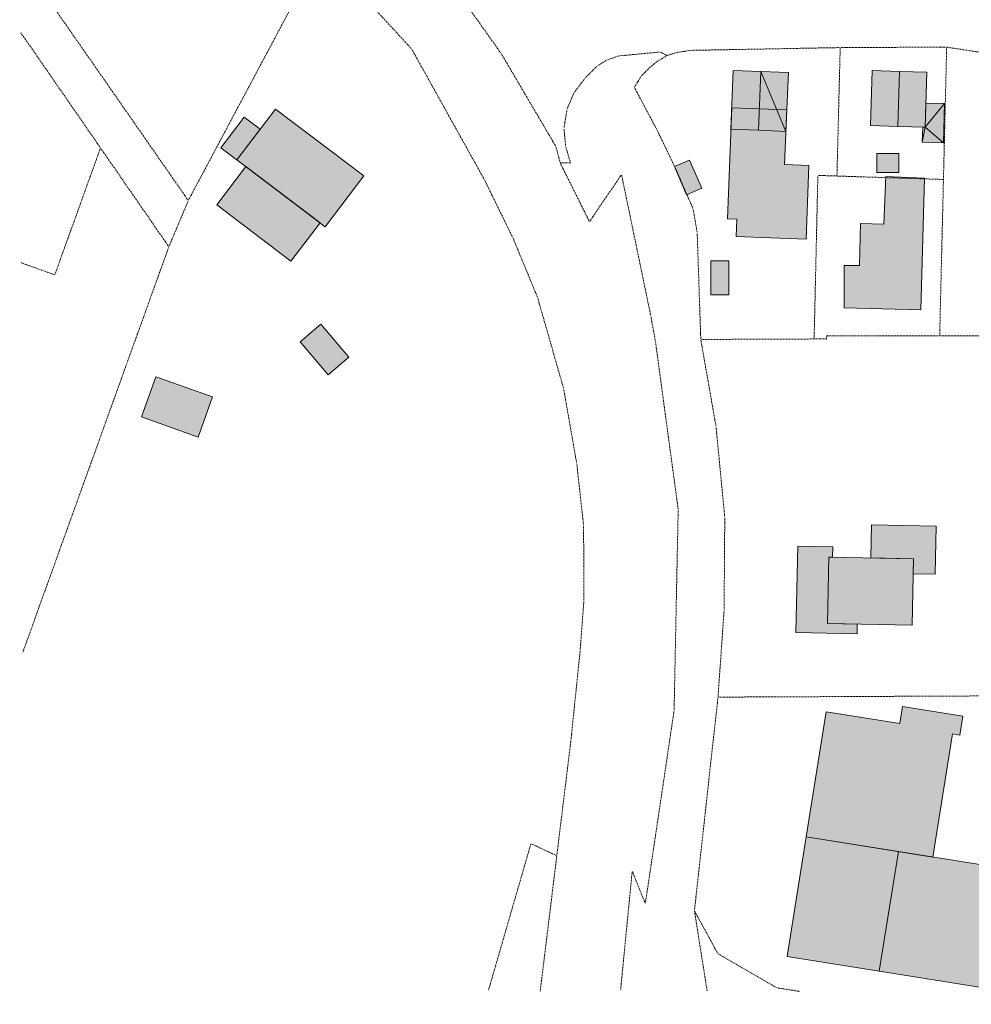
# Model space of a CAD drawing. Header units: metres. Extents: x -167 to 262, y -186 to 508.
# Tile 1 of 161: x -167 to -8, y -157 to 7. Entities that reach past the tile are written whole.
import ezdxf

# ---------------------------------------------------------------- set-up
doc = ezdxf.new("R2010")
doc.units = ezdxf.units.M
doc.header["$MEASUREMENT"] = 0
doc.linetypes.add('Raster', pattern=[0.4, 0.2, -0.1, 0, -0.1])
for name, color, linetype in [('60 Grenzen', 7, 'Continuous'), ('60 Nachbarbebauung', 7, 'Continuous'), ('80 Baukörperstudie', 7, 'Continuous')]:
    doc.layers.add(name, color=color, linetype=linetype)

# ---------------------------------------------------------------- blocks, each defined once
blk = doc.blocks.new('Standard-Rastermarker_25')
at = {"layer": '60 Grenzen', "color": 8, "linetype": 'Raster', "lineweight": 18}
for p, q in [((0.64, 0), (0, 0)), ((0.64, 0), (1, 0)), ((1, 0), (1.64, 0))]:
    blk.add_line(p, q, dxfattribs=at)
blk = doc.blocks.new('Standard-Rastermarker_26')
at = {"layer": '60 Grenzen', "color": 8, "linetype": 'Raster', "lineweight": 18}
for p, q in [((1, 0), (0, 0)), ((1, 0), (1.43, 0)), ((1.43, 0), (2.43, 0))]:
    blk.add_line(p, q, dxfattribs=at)
blk = doc.blocks.new('Standard-Rastermarker_27')
at = {"layer": '60 Grenzen', "color": 8, "linetype": 'Raster', "lineweight": 18}
for p, q in [((1, 0), (0, 0)), ((1, 0), (23.9, 0)), ((23.9, 0), (24.9, 0))]:
    blk.add_line(p, q, dxfattribs=at)
blk = doc.blocks.new('Standard-Rastermarker_28')
at = {"layer": '60 Grenzen', "color": 8, "linetype": 'Raster', "lineweight": 18}
for p, q in [((1, 0), (0, 0)), ((1, 0), (16.76, 0)), ((16.76, 0), (17.76, 0))]:
    blk.add_line(p, q, dxfattribs=at)
blk = doc.blocks.new('Standard-Rastermarker_29')
at = {"layer": '60 Grenzen', "color": 8, "linetype": 'Raster', "lineweight": 18}
for p, q in [((1, 0), (0, 0)), ((1, 0), (9.18, 0)), ((9.18, 0), (10.18, 0))]:
    blk.add_line(p, q, dxfattribs=at)
blk = doc.blocks.new('Standard-Rastermarker_44')
at = {"layer": '60 Grenzen', "color": 8, "linetype": 'Raster', "lineweight": 18}
for p, q in [((1, 0), (0, 0)), ((1, 0), (47.2, 0)), ((47.2, 0), (48.2, 0))]:
    blk.add_line(p, q, dxfattribs=at)
blk = doc.blocks.new('Standard-Rastermarker_45')
at = {"layer": '60 Grenzen', "color": 8, "linetype": 'Raster', "lineweight": 18}
for p, q in [((1, 0), (0, 0)), ((1, 0), (17.81, 0)), ((17.81, 0), (18.81, 0))]:
    blk.add_line(p, q, dxfattribs=at)
blk = doc.blocks.new('Standard-Rastermarker_46')
at = {"layer": '60 Grenzen', "color": 8, "linetype": 'Raster', "lineweight": 18}
blk.add_line((0, 0), (0.54, 0), dxfattribs=at)
for p in [(0, 0), (0.54, 0)]:
    blk.add_point(p, dxfattribs=at)
blk = doc.blocks.new('Standard-Rastermarker_47')
at = {"layer": '60 Grenzen', "color": 8, "linetype": 'Raster', "lineweight": 18}
for p, q in [((1, 0), (0, 0)), ((1, 0), (19.93, 0)), ((19.93, 0), (20.93, 0))]:
    blk.add_line(p, q, dxfattribs=at)
blk = doc.blocks.new('Standard-Rastermarker_48')
at = {"layer": '60 Grenzen', "color": 8, "linetype": 'Raster', "lineweight": 18}
for p, q in [((1, 0), (0, 0)), ((1, 0), (16.88, 0)), ((16.88, 0), (17.88, 0))]:
    blk.add_line(p, q, dxfattribs=at)
blk = doc.blocks.new('Standard-Rastermarker_49')
at = {"layer": '60 Grenzen', "color": 8, "linetype": 'Raster', "lineweight": 18}
for p, q in [((1, 0), (0, 0)), ((1, 0), (26.3, 0)), ((26.3, 0), (27.3, 0))]:
    blk.add_line(p, q, dxfattribs=at)
blk = doc.blocks.new('Standard-Rastermarker_50')
at = {"layer": '60 Grenzen', "color": 8, "linetype": 'Raster', "lineweight": 18}
for p, q in [((1, 0), (0, 0)), ((1, 0), (19.96, 0)), ((19.96, 0), (20.96, 0))]:
    blk.add_line(p, q, dxfattribs=at)
blk = doc.blocks.new('Standard-Rastermarker_51')
at = {"layer": '60 Grenzen', "color": 8, "linetype": 'Raster', "lineweight": 18}
for p, q in [((1, 0), (0, 0)), ((1, 0), (20.44, 0)), ((20.44, 0), (21.44, 0))]:
    blk.add_line(p, q, dxfattribs=at)
blk = doc.blocks.new('Standard-Rastermarker_52')
at = {"layer": '60 Grenzen', "color": 8, "linetype": 'Raster', "lineweight": 18}
for p, q in [((0.96, 0), (0, 0)), ((0.96, 0), (1, 0)), ((1, 0), (1.96, 0))]:
    blk.add_line(p, q, dxfattribs=at)
blk = doc.blocks.new('Standard-Rastermarker_53')
at = {"layer": '60 Grenzen', "color": 8, "linetype": 'Raster', "lineweight": 18}
for p, q in [((0.68, 0), (0, 0)), ((0.68, 0), (1, 0)), ((1, 0), (1.68, 0))]:
    blk.add_line(p, q, dxfattribs=at)
blk = doc.blocks.new('Standard-Rastermarker_54')
at = {"layer": '60 Grenzen', "color": 8, "linetype": 'Raster', "lineweight": 18}
for p, q in [((0.92, 0), (0, 0)), ((0.92, 0), (1, 0)), ((1, 0), (1.92, 0))]:
    blk.add_line(p, q, dxfattribs=at)
blk = doc.blocks.new('Standard-Rastermarker_55')
at = {"layer": '60 Grenzen', "color": 8, "linetype": 'Raster', "lineweight": 18}
for p, q in [((1, 0), (0, 0)), ((1, 0), (1.22, 0)), ((1.22, 0), (2.22, 0))]:
    blk.add_line(p, q, dxfattribs=at)
blk = doc.blocks.new('Standard-Rastermarker_56')
at = {"layer": '60 Grenzen', "color": 8, "linetype": 'Raster', "lineweight": 18}
for p, q in [((1, 0), (0, 0)), ((1, 0), (6.94, 0)), ((6.94, 0), (7.94, 0))]:
    blk.add_line(p, q, dxfattribs=at)
blk = doc.blocks.new('Standard-Rastermarker_57')
at = {"layer": '60 Grenzen', "color": 8, "linetype": 'Raster', "lineweight": 18}
for p, q in [((1, 0), (0, 0)), ((1, 0), (6.06, 0)), ((6.06, 0), (7.06, 0))]:
    blk.add_line(p, q, dxfattribs=at)
blk = doc.blocks.new('Standard-Rastermarker_58')
at = {"layer": '60 Grenzen', "color": 8, "linetype": 'Raster', "lineweight": 18}
for p, q in [((1, 0), (0, 0)), ((1, 0), (6.53, 0)), ((6.53, 0), (7.53, 0))]:
    blk.add_line(p, q, dxfattribs=at)
blk = doc.blocks.new('Standard-Rastermarker_59')
at = {"layer": '60 Grenzen', "color": 8, "linetype": 'Raster', "lineweight": 18}
for p, q in [((1, 0), (0, 0)), ((1, 0), (2.99, 0)), ((2.99, 0), (3.99, 0))]:
    blk.add_line(p, q, dxfattribs=at)
blk = doc.blocks.new('Standard-Rastermarker_60')
at = {"layer": '60 Grenzen', "color": 8, "linetype": 'Raster', "lineweight": 18}
for p, q in [((0.3, 0), (0, 0)), ((0.3, 0), (1, 0)), ((1, 0), (1.3, 0))]:
    blk.add_line(p, q, dxfattribs=at)
blk = doc.blocks.new('Standard-Rastermarker_61')
at = {"layer": '60 Grenzen', "color": 8, "linetype": 'Raster', "lineweight": 18}
for p, q in [((1, 0), (0, 0)), ((1, 0), (5.95, 0)), ((5.95, 0), (6.95, 0))]:
    blk.add_line(p, q, dxfattribs=at)
blk = doc.blocks.new('Standard-Rastermarker_62')
at = {"layer": '60 Grenzen', "color": 8, "linetype": 'Raster', "lineweight": 18}
for p, q in [((0.93, 0), (0, 0)), ((0.93, 0), (1, 0)), ((1, 0), (1.93, 0))]:
    blk.add_line(p, q, dxfattribs=at)
blk = doc.blocks.new('Standard-Rastermarker_63')
at = {"layer": '60 Grenzen', "color": 8, "linetype": 'Raster', "lineweight": 18}
for p, q in [((1, 0), (0, 0)), ((1, 0), (1.07, 0)), ((1.07, 0), (2.07, 0))]:
    blk.add_line(p, q, dxfattribs=at)
blk = doc.blocks.new('Standard-Rastermarker_64')
at = {"layer": '60 Grenzen', "color": 8, "linetype": 'Raster', "lineweight": 18}
for p, q in [((1, 0), (0, 0)), ((1, 0), (1.93, 0)), ((1.93, 0), (2.93, 0))]:
    blk.add_line(p, q, dxfattribs=at)
blk = doc.blocks.new('Standard-Rastermarker_65')
at = {"layer": '60 Grenzen', "color": 8, "linetype": 'Raster', "lineweight": 18}
for p, q in [((1, 0), (0, 0)), ((1, 0), (2.04, 0)), ((2.04, 0), (3.04, 0))]:
    blk.add_line(p, q, dxfattribs=at)
blk = doc.blocks.new('Standard-Rastermarker_66')
at = {"layer": '60 Grenzen', "color": 8, "linetype": 'Raster', "lineweight": 18}
for p, q in [((1, 0), (0, 0)), ((1, 0), (1.96, 0)), ((1.96, 0), (2.96, 0))]:
    blk.add_line(p, q, dxfattribs=at)
blk = doc.blocks.new('Standard-Rastermarker_67')
at = {"layer": '60 Grenzen', "color": 8, "linetype": 'Raster', "lineweight": 18}
for p, q in [((1, 0), (0, 0)), ((1, 0), (2.25, 0)), ((2.25, 0), (3.25, 0))]:
    blk.add_line(p, q, dxfattribs=at)
blk = doc.blocks.new('Standard-Rastermarker_68')
at = {"layer": '60 Grenzen', "color": 8, "linetype": 'Raster', "lineweight": 18}
for p, q in [((1, 0), (0, 0)), ((1, 0), (2.04, 0)), ((2.04, 0), (3.04, 0))]:
    blk.add_line(p, q, dxfattribs=at)
blk = doc.blocks.new('Standard-Rastermarker_69')
at = {"layer": '60 Grenzen', "color": 8, "linetype": 'Raster', "lineweight": 18}
for p, q in [((1, 0), (0, 0)), ((1, 0), (1.83, 0)), ((1.83, 0), (2.83, 0))]:
    blk.add_line(p, q, dxfattribs=at)
blk = doc.blocks.new('Standard-Rastermarker_70')
at = {"layer": '60 Grenzen', "color": 8, "linetype": 'Raster', "lineweight": 18}
for p, q in [((0.72, 0), (0, 0)), ((0.72, 0), (1, 0)), ((1, 0), (1.72, 0))]:
    blk.add_line(p, q, dxfattribs=at)
blk = doc.blocks.new('Standard-Rastermarker_71')
at = {"layer": '60 Grenzen', "color": 8, "linetype": 'Raster', "lineweight": 18}
for p, q in [((1, 0), (0, 0)), ((1, 0), (1.82, 0)), ((1.82, 0), (2.82, 0))]:
    blk.add_line(p, q, dxfattribs=at)
blk = doc.blocks.new('Standard-Rastermarker_72')
at = {"layer": '60 Grenzen', "color": 8, "linetype": 'Raster', "lineweight": 18}
for p, q in [((1, 0), (0, 0)), ((1, 0), (17.08, 0)), ((17.08, 0), (18.08, 0))]:
    blk.add_line(p, q, dxfattribs=at)
blk = doc.blocks.new('Standard-Rastermarker_73')
at = {"layer": '60 Grenzen', "color": 8, "linetype": 'Raster', "lineweight": 18}
for p, q in [((1, 0), (0, 0)), ((1, 0), (15.85, 0)), ((15.85, 0), (16.85, 0))]:
    blk.add_line(p, q, dxfattribs=at)
blk = doc.blocks.new('Standard-Rastermarker_74')
at = {"layer": '60 Grenzen', "color": 8, "linetype": 'Raster', "lineweight": 18}
for p, q in [((1, 0), (0, 0)), ((1, 0), (9.97, 0)), ((9.97, 0), (10.97, 0))]:
    blk.add_line(p, q, dxfattribs=at)
blk = doc.blocks.new('Standard-Rastermarker_75')
at = {"layer": '60 Grenzen', "color": 8, "linetype": 'Raster', "lineweight": 18}
for p, q in [((1, 0), (0, 0)), ((1, 0), (8.53, 0)), ((8.53, 0), (9.53, 0))]:
    blk.add_line(p, q, dxfattribs=at)
blk = doc.blocks.new('Standard-Rastermarker_76')
at = {"layer": '60 Grenzen', "color": 8, "linetype": 'Raster', "lineweight": 18}
for p, q in [((1, 0), (0, 0)), ((1, 0), (23.21, 0)), ((23.21, 0), (24.21, 0))]:
    blk.add_line(p, q, dxfattribs=at)
blk = doc.blocks.new('Standard-Rastermarker_77')
at = {"layer": '60 Grenzen', "color": 8, "linetype": 'Raster', "lineweight": 18}
for p, q in [((1, 0), (0, 0)), ((1, 0), (3.31, 0)), ((3.31, 0), (4.31, 0))]:
    blk.add_line(p, q, dxfattribs=at)
blk = doc.blocks.new('Standard-Rastermarker_78')
at = {"layer": '60 Grenzen', "color": 8, "linetype": 'Raster', "lineweight": 18}
for p, q in [((1, 0), (0, 0)), ((1, 0), (27.18, 0)), ((27.18, 0), (28.18, 0))]:
    blk.add_line(p, q, dxfattribs=at)
blk = doc.blocks.new('Standard-Rastermarker_79')
at = {"layer": '60 Grenzen', "color": 8, "linetype": 'Raster', "lineweight": 18}
for p, q in [((1, 0), (0, 0)), ((1, 0), (14.22, 0)), ((14.22, 0), (15.22, 0))]:
    blk.add_line(p, q, dxfattribs=at)
blk = doc.blocks.new('Standard-Rastermarker_80')
at = {"layer": '60 Grenzen', "color": 8, "linetype": 'Raster', "lineweight": 18}
for p, q in [((1, 0), (0, 0)), ((1, 0), (13.72, 0)), ((13.72, 0), (14.72, 0))]:
    blk.add_line(p, q, dxfattribs=at)
blk = doc.blocks.new('Standard-Rastermarker_82')
at = {"layer": '60 Grenzen', "color": 8, "linetype": 'Raster', "lineweight": 18}
for p, q in [((1, 0), (0, 0)), ((1, 0), (126.61, 0)), ((126.61, 0), (127.61, 0))]:
    blk.add_line(p, q, dxfattribs=at)
blk = doc.blocks.new('Standard-Rastermarker_90')
at = {"layer": '60 Grenzen', "color": 8, "linetype": 'Raster', "lineweight": 18}
for p, q in [((1, 0), (0, 0)), ((1, 0), (14.5, 0)), ((14.5, 0), (15.5, 0))]:
    blk.add_line(p, q, dxfattribs=at)
blk = doc.blocks.new('Standard-Rastermarker_91')
at = {"layer": '60 Grenzen', "color": 8, "linetype": 'Raster', "lineweight": 18}
for p, q in [((1, 0), (0, 0)), ((1, 0), (13.56, 0)), ((13.56, 0), (14.56, 0))]:
    blk.add_line(p, q, dxfattribs=at)
blk = doc.blocks.new('Standard-Rastermarker_92')
at = {"layer": '60 Grenzen', "color": 8, "linetype": 'Raster', "lineweight": 18}
for p, q in [((1, 0), (0, 0)), ((1, 0), (155.89, 0)), ((155.89, 0), (156.89, 0))]:
    blk.add_line(p, q, dxfattribs=at)
blk = doc.blocks.new('Standard-Rastermarker_93')
at = {"layer": '60 Grenzen', "color": 8, "linetype": 'Raster', "lineweight": 18}
for p, q in [((1, 0), (0, 0)), ((1, 0), (32.65, 0)), ((32.65, 0), (33.65, 0))]:
    blk.add_line(p, q, dxfattribs=at)
blk = doc.blocks.new('Standard-Rastermarker_94')
at = {"layer": '60 Grenzen', "color": 8, "linetype": 'Raster', "lineweight": 18}
for p, q in [((1, 0), (0, 0)), ((1, 0), (31.52, 0)), ((31.52, 0), (32.52, 0))]:
    blk.add_line(p, q, dxfattribs=at)
blk = doc.blocks.new('Standard-Rastermarker_95')
at = {"layer": '60 Grenzen', "color": 8, "linetype": 'Raster', "lineweight": 18}
for p, q in [((1, 0), (0, 0)), ((1, 0), (4.84, 0)), ((4.84, 0), (5.84, 0))]:
    blk.add_line(p, q, dxfattribs=at)
blk = doc.blocks.new('Standard-Rastermarker_96')
at = {"layer": '60 Grenzen', "color": 8, "linetype": 'Raster', "lineweight": 18}
for p, q in [((1, 0), (0, 0)), ((1, 0), (18.92, 0)), ((18.92, 0), (19.92, 0))]:
    blk.add_line(p, q, dxfattribs=at)
blk = doc.blocks.new('Standard-Rastermarker_97')
at = {"layer": '60 Grenzen', "color": 8, "linetype": 'Raster', "lineweight": 18}
for p, q in [((1, 0), (0, 0)), ((1, 0), (34.87, 0)), ((34.87, 0), (35.87, 0))]:
    blk.add_line(p, q, dxfattribs=at)
blk = doc.blocks.new('Standard-Rastermarker_98')
at = {"layer": '60 Grenzen', "color": 8, "linetype": 'Raster', "lineweight": 18}
for p, q in [((1, 0), (0, 0)), ((1, 0), (12.62, 0)), ((12.62, 0), (13.62, 0))]:
    blk.add_line(p, q, dxfattribs=at)
blk = doc.blocks.new('Standard-Rastermarker_99')
at = {"layer": '60 Grenzen', "color": 8, "linetype": 'Raster', "lineweight": 18}
for p, q in [((1, 0), (0, 0)), ((1, 0), (24.51, 0)), ((24.51, 0), (25.51, 0))]:
    blk.add_line(p, q, dxfattribs=at)
blk = doc.blocks.new('Standard-Rastermarker_100')
at = {"layer": '60 Grenzen', "color": 8, "linetype": 'Raster', "lineweight": 18}
for p, q in [((1, 0), (0, 0)), ((1, 0), (3.75, 0)), ((3.75, 0), (4.75, 0))]:
    blk.add_line(p, q, dxfattribs=at)
blk = doc.blocks.new('Standard-Rastermarker_101')
at = {"layer": '60 Grenzen', "color": 8, "linetype": 'Raster', "lineweight": 18}
for p, q in [((1, 0), (0, 0)), ((1, 0), (18.48, 0)), ((18.48, 0), (19.48, 0))]:
    blk.add_line(p, q, dxfattribs=at)
blk = doc.blocks.new('Standard-Rastermarker_102')
at = {"layer": '60 Grenzen', "color": 8, "linetype": 'Raster', "lineweight": 18}
for p, q in [((1, 0), (0, 0)), ((1, 0), (14.04, 0)), ((14.04, 0), (15.04, 0))]:
    blk.add_line(p, q, dxfattribs=at)
blk = doc.blocks.new('Standard-Rastermarker_103')
at = {"layer": '60 Grenzen', "color": 8, "linetype": 'Raster', "lineweight": 18}
for p, q in [((1, 0), (0, 0)), ((1, 0), (7.33, 0)), ((7.33, 0), (8.33, 0))]:
    blk.add_line(p, q, dxfattribs=at)
blk = doc.blocks.new('Standard-Rastermarker_104')
at = {"layer": '60 Grenzen', "color": 8, "linetype": 'Raster', "lineweight": 18}
for p, q in [((1, 0), (0, 0)), ((1, 0), (11.57, 0)), ((11.57, 0), (12.57, 0))]:
    blk.add_line(p, q, dxfattribs=at)
blk = doc.blocks.new('Standard-Rastermarker_105')
at = {"layer": '60 Grenzen', "color": 8, "linetype": 'Raster', "lineweight": 18}
for p, q in [((1, 0), (0, 0)), ((1, 0), (9.41, 0)), ((9.41, 0), (10.41, 0))]:
    blk.add_line(p, q, dxfattribs=at)
blk = doc.blocks.new('Standard-Rastermarker_106')
at = {"layer": '60 Grenzen', "color": 8, "linetype": 'Raster', "lineweight": 18}
for p, q in [((1, 0), (0, 0)), ((1, 0), (11.67, 0)), ((11.67, 0), (12.67, 0))]:
    blk.add_line(p, q, dxfattribs=at)
blk = doc.blocks.new('Standard-Rastermarker_107')
at = {"layer": '60 Grenzen', "color": 8, "linetype": 'Raster', "lineweight": 18}
for p, q in [((1, 0), (0, 0)), ((1, 0), (14.79, 0)), ((14.79, 0), (15.79, 0))]:
    blk.add_line(p, q, dxfattribs=at)
blk = doc.blocks.new('Standard-Rastermarker_108')
at = {"layer": '60 Grenzen', "color": 8, "linetype": 'Raster', "lineweight": 18}
for p, q in [((1, 0), (0, 0)), ((1, 0), (9.74, 0)), ((9.74, 0), (10.74, 0))]:
    blk.add_line(p, q, dxfattribs=at)
blk = doc.blocks.new('Standard-Rastermarker_109')
at = {"layer": '60 Grenzen', "color": 8, "linetype": 'Raster', "lineweight": 18}
for p, q in [((1, 0), (0, 0)), ((1, 0), (9.87, 0)), ((9.87, 0), (10.87, 0))]:
    blk.add_line(p, q, dxfattribs=at)
blk = doc.blocks.new('Standard-Rastermarker_110')
at = {"layer": '60 Grenzen', "color": 8, "linetype": 'Raster', "lineweight": 18}
for p, q in [((1, 0), (0, 0)), ((1, 0), (23.9, 0)), ((23.9, 0), (24.9, 0))]:
    blk.add_line(p, q, dxfattribs=at)
blk = doc.blocks.new('Standard-Rastermarker_111')
at = {"layer": '60 Grenzen', "color": 8, "linetype": 'Raster', "lineweight": 18}
for p, q in [((1, 0), (0, 0)), ((1, 0), (21.25, 0)), ((21.25, 0), (22.25, 0))]:
    blk.add_line(p, q, dxfattribs=at)
blk = doc.blocks.new('Standard-Rastermarker_112')
at = {"layer": '60 Grenzen', "color": 8, "linetype": 'Raster', "lineweight": 18}
for p, q in [((1, 0), (0, 0)), ((1, 0), (21.87, 0)), ((21.87, 0), (22.87, 0))]:
    blk.add_line(p, q, dxfattribs=at)
blk = doc.blocks.new('Standard-Rastermarker_113')
at = {"layer": '60 Grenzen', "color": 8, "linetype": 'Raster', "lineweight": 18}
for p, q in [((1, 0), (0, 0)), ((1, 0), (7.16, 0)), ((7.16, 0), (8.16, 0))]:
    blk.add_line(p, q, dxfattribs=at)
blk = doc.blocks.new('Standard-Rastermarker_114')
at = {"layer": '60 Grenzen', "color": 8, "linetype": 'Raster', "lineweight": 18}
for p, q in [((1, 0), (0, 0)), ((1, 0), (10.37, 0)), ((10.37, 0), (11.37, 0))]:
    blk.add_line(p, q, dxfattribs=at)
blk = doc.blocks.new('Standard-Rastermarker_115')
at = {"layer": '60 Grenzen', "color": 8, "linetype": 'Raster', "lineweight": 18}
for p, q in [((1, 0), (0, 0)), ((1, 0), (2.93, 0)), ((2.93, 0), (3.93, 0))]:
    blk.add_line(p, q, dxfattribs=at)
blk = doc.blocks.new('Standard-Rastermarker_128')
at = {"layer": '60 Grenzen', "color": 8, "linetype": 'Raster', "lineweight": 18}
for p, q in [((1, 0), (0, 0)), ((1, 0), (46.2, 0)), ((46.2, 0), (47.2, 0))]:
    blk.add_line(p, q, dxfattribs=at)
blk = doc.blocks.new('Standard-Rastermarker_129')
at = {"layer": '60 Grenzen', "color": 8, "linetype": 'Raster', "lineweight": 18}
for p, q in [((1, 0), (0, 0)), ((1, 0), (48.23, 0)), ((48.23, 0), (49.23, 0))]:
    blk.add_line(p, q, dxfattribs=at)
blk = doc.blocks.new('Standard-Rastermarker_130')
at = {"layer": '60 Grenzen', "color": 8, "linetype": 'Raster', "lineweight": 18}
for p, q in [((1, 0), (0, 0)), ((1, 0), (7.39, 0)), ((7.39, 0), (8.39, 0))]:
    blk.add_line(p, q, dxfattribs=at)
blk = doc.blocks.new('Standard-Rastermarker_131')
at = {"layer": '60 Grenzen', "color": 8, "linetype": 'Raster', "lineweight": 18}
for p, q in [((1, 0), (0, 0)), ((1, 0), (19.05, 0)), ((19.05, 0), (20.05, 0))]:
    blk.add_line(p, q, dxfattribs=at)
blk = doc.blocks.new('Standard-Rastermarker_132')
at = {"layer": '60 Grenzen', "color": 8, "linetype": 'Raster', "lineweight": 18}
for p, q in [((1, 0), (0, 0)), ((1, 0), (22.47, 0)), ((22.47, 0), (23.47, 0))]:
    blk.add_line(p, q, dxfattribs=at)
blk = doc.blocks.new('Standard-Rastermarker_133')
at = {"layer": '60 Grenzen', "color": 8, "linetype": 'Raster', "lineweight": 18}
for p, q in [((1, 0), (0, 0)), ((1, 0), (21.52, 0)), ((21.52, 0), (22.52, 0))]:
    blk.add_line(p, q, dxfattribs=at)
blk = doc.blocks.new('Standard-Rastermarker_134')
at = {"layer": '60 Grenzen', "color": 8, "linetype": 'Raster', "lineweight": 18}
for p, q in [((1, 0), (0, 0)), ((1, 0), (5.06, 0)), ((5.06, 0), (6.06, 0))]:
    blk.add_line(p, q, dxfattribs=at)
blk = doc.blocks.new('Standard-Rastermarker_135')
at = {"layer": '60 Grenzen', "color": 8, "linetype": 'Raster', "lineweight": 18}
for p, q in [((1, 0), (0, 0)), ((1, 0), (19.82, 0)), ((19.82, 0), (20.82, 0))]:
    blk.add_line(p, q, dxfattribs=at)
blk = doc.blocks.new('Standard-Rastermarker_136')
at = {"layer": '60 Grenzen', "color": 8, "linetype": 'Raster', "lineweight": 18}
for p, q in [((1, 0), (0, 0)), ((1, 0), (50.16, 0)), ((50.16, 0), (51.16, 0))]:
    blk.add_line(p, q, dxfattribs=at)

msp = doc.modelspace()

# ---------------------------------------------------------------- hatches: boundary and pattern name
at = {"layer": '60 Nachbarbebauung', "linetype": 'Continuous', "lineweight": 0, "true_color": 0x0f0f0f}
for points in [[(-48.007, -1.315), (-48.384, -11.124), (-43.78, -11.301), (-39.207, -11.477), (-38.798, -1.669), (-43.402, -1.492)], [(-24.805, -1.319), (-25.101, -10.504), (-20.536, -10.651), (-15.972, -10.798), (-15.676, -1.613), (-20.24, -1.466)], [(-15.841, -6.747), (-15.972, -10.798), (-16.381, -10.785), (-16.461, -13.275), (-12.925, -13.376), (-12.739, -6.847)]]:
    msp.add_hatch(color=250, dxfattribs=at).paths.add_polyline_path(points)
at = {"layer": '80 Baukörperstudie', "linetype": 'Continuous', "lineweight": 18, "true_color": 0x5f5f5f}
for points in [[(-130.8, -16.236), (-116.05, -27.405), (-109.629, -18.925), (-124.379, -7.756)], [(-47.39, -26.125), (-47.502, -29.042), (-35.844, -29.491), (-35.37, -17.152), (-39.468, -16.994), (-39.037, -7.896), (-48.247, -7.542), (-48.959, -26.065)], [(-130.8, -16.236), (-126.912, -11.101), (-129.576, -9.083), (-133.464, -14.218)], [(-55.763, -22.055), (-53.258, -20.979), (-55.277, -16.282), (-57.781, -17.358)], [(-24.059, -15.19), (-24.059, -18.352), (-20.387, -18.352), (-20.387, -15.19)], [(-129.312, -17.362), (-134.162, -23.767), (-121.771, -33.15), (-116.921, -26.745)], [(-29.501, -33.883), (-29.501, -40.913), (-16.705, -41.268), (-16.095, -19.266), (-22.556, -19.029), (-22.847, -26.965), (-26.774, -26.878), (-26.928, -33.883)], [(-51.721, -33.08), (-51.721, -38.735), (-48.746, -38.735), (-48.746, -33.08)], [(-120.248, -46.604), (-115.547, -52.113), (-112.098, -49.17), (-116.799, -43.661)], [(-144.313, -52.434), (-146.708, -59.14), (-137.273, -62.51), (-134.878, -55.804)], [(-17.937, -82.801), (-17.988, -85.313), (-14.299, -85.389), (-14.135, -77.338), (-24.913, -77.118), (-25.026, -82.657)], [(-37.234, -80.705), (-37.527, -95.1), (-27.333, -95.308), (-27.3, -93.697), (-32.246, -93.596), (-32.02, -82.514), (-31.423, -82.526), (-31.389, -80.825)], [(-32.246, -93.596), (-18.163, -93.883), (-17.937, -82.801), (-32.02, -82.514)], [(-32.467, -108.327), (-35.801, -129.212), (-14.717, -132.577), (-11.438, -112.036), (-10.19, -112.235), (-9.682, -109.052), (-19.732, -107.448), (-20.186, -110.287)], [(-35.801, -129.212), (-38.987, -149.173), (-23.637, -151.624), (-20.45, -131.662)], [(-23.637, -151.624), (10.842, -157.157), (14.033, -137.167), (-20.45, -131.662)]]:
    msp.add_hatch(color=251, dxfattribs=at).paths.add_polyline_path(points)

# ---------------------------------------------------------------- linework, layer by layer
at = {"layer": '60 Nachbarbebauung', "color": 255, "linetype": 'Continuous', "lineweight": 18}
for p, q in [((-43.78, -11.301), (-43.402, -1.492)), ((-39.207, -11.477), (-43.402, -1.492)), ((-20.536, -10.651), (-20.24, -1.466)), ((-15.972, -10.798), (-12.739, -6.847)), ((-15.972, -10.798), (-16.461, -13.275)), ((-15.972, -10.798), (-12.925, -13.376))]:
    msp.add_line(p, q, dxfattribs=at)
at = {"layer": '60 Nachbarbebauung', "color": 255, "linetype": 'Continuous', "lineweight": 18, "flags": 128}
for points in [[(-48.007, -1.315), (-48.384, -11.124), (-43.78, -11.301), (-39.207, -11.477), (-38.798, -1.669), (-43.402, -1.492)], [(-24.805, -1.319), (-20.24, -1.466), (-15.676, -1.613), (-15.972, -10.798), (-20.536, -10.651), (-25.101, -10.504)], [(-15.841, -6.747), (-12.739, -6.847), (-12.925, -13.376), (-16.461, -13.275), (-16.381, -10.785), (-15.972, -10.798)]]:
    msp.add_lwpolyline(points, close=True, dxfattribs=at)
at = {"layer": '80 Baukörperstudie', "color": 7, "linetype": 'Continuous', "lineweight": 13, "flags": 128}
for points in [[(-124.379, -7.756), (-130.8, -16.236)], [(-109.629, -18.925), (-124.379, -7.756)], [(-48.959, -26.065), (-48.247, -7.542)], [(-48.247, -7.542), (-39.037, -7.896)], [(-39.037, -7.896), (-39.468, -16.994)], [(-129.576, -9.083), (-133.464, -14.218)], [(-126.912, -11.101), (-129.576, -9.083)], [(-130.8, -16.236), (-126.912, -11.101)], [(-133.464, -14.218), (-130.8, -16.236)], [(-130.8, -16.236), (-116.05, -27.405)], [(-55.277, -16.282), (-57.781, -17.358)], [(-53.258, -20.979), (-55.277, -16.282)], [(-20.387, -15.19), (-24.059, -15.19)], [(-24.059, -15.19), (-24.059, -18.352)], [(-20.387, -18.352), (-20.387, -15.19)], [(-134.162, -23.767), (-129.312, -17.362)], [(-129.312, -17.362), (-116.921, -26.745)], [(-57.781, -17.358), (-55.763, -22.055)], [(-39.468, -16.994), (-35.37, -17.152)], [(-35.37, -17.152), (-35.844, -29.491)], [(-116.05, -27.405), (-109.629, -18.925)], [(-24.059, -18.352), (-20.387, -18.352)], [(-22.847, -26.965), (-22.556, -19.029)], [(-22.556, -19.029), (-16.095, -19.266)], [(-16.095, -19.266), (-16.705, -41.268)], [(-55.763, -22.055), (-53.258, -20.979)], [(-121.771, -33.15), (-134.162, -23.767)], [(-47.39, -26.125), (-48.959, -26.065)], [(-47.502, -29.042), (-47.39, -26.125)], [(-116.921, -26.745), (-121.771, -33.15)], [(-26.928, -33.883), (-26.774, -26.878)], [(-26.774, -26.878), (-22.847, -26.965)], [(-35.844, -29.491), (-47.502, -29.042)], [(-48.746, -33.08), (-51.721, -33.08)], [(-51.721, -33.08), (-51.721, -38.735)], [(-48.746, -38.735), (-48.746, -33.08)], [(-29.501, -40.913), (-29.501, -33.883)], [(-29.501, -33.883), (-26.928, -33.883)], [(-51.721, -38.735), (-48.746, -38.735)], [(-16.705, -41.268), (-29.501, -40.913)], [(-116.799, -43.661), (-120.248, -46.604)], [(-112.098, -49.17), (-116.799, -43.661)], [(-120.248, -46.604), (-115.547, -52.113)], [(-115.547, -52.113), (-112.098, -49.17)], [(-146.708, -59.14), (-144.313, -52.434)], [(-144.313, -52.434), (-134.878, -55.804)], [(-134.878, -55.804), (-137.273, -62.51)], [(-137.273, -62.51), (-146.708, -59.14)], [(-24.913, -77.118), (-25.026, -82.657)], [(-14.135, -77.338), (-24.913, -77.118)], [(-14.299, -85.389), (-14.135, -77.338)], [(-37.527, -95.1), (-37.234, -80.705)], [(-37.234, -80.705), (-31.389, -80.825)], [(-31.389, -80.825), (-31.423, -82.526)], [(-32.02, -82.514), (-32.246, -93.596)], [(-32.02, -82.514), (-32.246, -93.596)], [(-17.937, -82.801), (-32.02, -82.514)], [(-31.423, -82.526), (-32.02, -82.514)], [(-25.026, -82.657), (-17.937, -82.801)], [(-18.163, -93.883), (-17.937, -82.801)], [(-17.937, -82.801), (-17.988, -85.313)], [(-17.988, -85.313), (-14.299, -85.389)], [(-32.246, -93.596), (-18.163, -93.883)], [(-32.246, -93.596), (-27.3, -93.697)], [(-27.333, -95.308), (-37.527, -95.1)], [(-27.3, -93.697), (-27.333, -95.308)], [(-35.801, -129.212), (-32.467, -108.327)], [(-32.467, -108.327), (-20.186, -110.287)], [(-20.186, -110.287), (-19.732, -107.448)], [(-19.732, -107.448), (-9.682, -109.052)], [(-9.682, -109.052), (-10.19, -112.235)], [(-11.438, -112.036), (-14.717, -132.577)], [(-10.19, -112.235), (-11.438, -112.036)], [(-38.987, -149.173), (-35.801, -129.212)], [(-14.717, -132.577), (-35.801, -129.212)], [(-35.801, -129.212), (-20.45, -131.662)], [(-20.45, -131.662), (-23.637, -151.624)], [(-20.45, -131.662), (-23.637, -151.624)], [(14.033, -137.167), (-20.45, -131.662)], [(-23.637, -151.624), (-38.987, -149.173)], [(-23.637, -151.624), (10.842, -157.157)]]:
    msp.add_lwpolyline(points, dxfattribs=at)

# ---------------------------------------------------------------- block references
at = {"layer": '60 Grenzen', "color": 7, "linetype": 'Continuous', "lineweight": 18}
for name, p, rotation in [('Standard-Rastermarker_128', (-138.902, -23.015), 61.95771556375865), ('Standard-Rastermarker_111', (-101.645, 2.273), 132.6290528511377), ('Standard-Rastermarker_129', (-138.902, -23.015), 124.8457765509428), ('Standard-Rastermarker_73', (-86.735, 1.562), 125.447019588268), ('Standard-Rastermarker_132', (-153.547, -14.248), 124.6395691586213), ('Standard-Rastermarker_110', (-89.534, -19.484), 119.104262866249), ('Standard-Rastermarker_61', (-60.173, 1.759), 185.35425501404), ('Standard-Rastermarker_60', (-59.009, 1.188), 153.8867138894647), ('Standard-Rastermarker_25', (-59.009, 1.188), 17.10700041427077), ('Standard-Rastermarker_26', (-57.442, 1.671), 8.696128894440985), ('Standard-Rastermarker_27', (-55.042, 2.038), 1.069401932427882), ('Standard-Rastermarker_51', (-30.692, -18.933), 88.55366596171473), ('Standard-Rastermarker_28', (-30.151, 2.502), 0.2486016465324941), ('Standard-Rastermarker_44', (-12.39, 2.579), 268.6162771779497), ('Standard-Rastermarker_29', (-12.39, 2.579), 351.2481547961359), ('Standard-Rastermarker_72', (-77.568, -14.025), 120.4590889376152), ('Standard-Rastermarker_63', (-68.917, 0.484), 210.6473293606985), ('Standard-Rastermarker_62', (-67.089, 1.111), 198.906490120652), ('Standard-Rastermarker_53', (-60.695, 0.187), 219.7485033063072), ('Standard-Rastermarker_52', (-59.009, 1.188), 210.7103159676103), ('Standard-Rastermarker_64', (-70.696, -0.569), 225.2486016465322), ('Standard-Rastermarker_54', (-61.987, -0.887), 225.2486016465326), ('Standard-Rastermarker_65', (-72.756, -2.647), 233.1543091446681), ('Standard-Rastermarker_55', (-63.336, -2.248), 238.1866579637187), ('Standard-Rastermarker_56', (-64.504, -4.132), 298.1572174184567), ('Standard-Rastermarker_66', (-74.576, -5.076), 246.9491383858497), ('Standard-Rastermarker_67', (-75.733, -7.795), 261.1307388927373), ('Standard-Rastermarker_68', (-76.234, -11.007), 275.4767935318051), ('Standard-Rastermarker_57', (-60.756, -11.136), 295.6635783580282), ('Standard-Rastermarker_133', (-153.547, -14.248), 250.1799184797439), ('Standard-Rastermarker_131', (-142.148, -30.746), 124.639569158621), ('Standard-Rastermarker_71', (-76.863, -16.756), 104.4800599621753), ('Standard-Rastermarker_69', (-75.944, -14.038), 286.5248645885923), ('Standard-Rastermarker_70', (-75.139, -16.749), 180.2486016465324), ('Standard-Rastermarker_74', (-76.863, -16.756), 296.5034722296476), ('Standard-Rastermarker_58', (-57.696, -17.502), 293.5066070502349), ('Standard-Rastermarker_109', (-84.753, -29.248), 116.0874071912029), ('Standard-Rastermarker_75', (-71.966, -26.578), 55.98749874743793), ('Standard-Rastermarker_76', (-66.636, -18.68), 281.7046794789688), ('Standard-Rastermarker_49', (-34.499, -46.126), 88.69168816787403), ('Standard-Rastermarker_50', (-33.875, -18.83), 358.1487473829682), ('Standard-Rastermarker_130', (-138.902, -23.015), 247.2220331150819), ('Standard-Rastermarker_59', (-54.695, -24.404), 279.9016430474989), ('Standard-Rastermarker_108', (-80.642, -39.173), 112.4976253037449), ('Standard-Rastermarker_48', (-53.409, -46.208), 91.92001700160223), ('Standard-Rastermarker_135', (-142.148, -30.746), 250.196868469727), ('Standard-Rastermarker_134', (-161.182, -35.433), 160.1799184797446), ('Standard-Rastermarker_107', (-76.304, -54.355), 105.9482701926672), ('Standard-Rastermarker_77', (-61.725, -42.384), 280.2515714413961), ('Standard-Rastermarker_46', (-32.36, -45.594), 256.9240703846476), ('Standard-Rastermarker_45', (-13.554, -45.607), 179.9613316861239), ('Standard-Rastermarker_82', (-13.554, -45.607), 0.2875290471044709), ('Standard-Rastermarker_78', (-60.959, -46.621), 277.7124901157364), ('Standard-Rastermarker_47', (-32.482, -46.117), 180.2486016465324), ('Standard-Rastermarker_80', (-50.869, -60.712), 99.93495117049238), ('Standard-Rastermarker_136', (-149.201, -50.335), 250.1968684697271), ('Standard-Rastermarker_106', (-74.113, -66.836), 99.95525405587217), ('Standard-Rastermarker_79', (-49.406, -75.866), 95.51302292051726), ('Standard-Rastermarker_105', (-72.959, -77.184), 96.36410521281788), ('Standard-Rastermarker_93', (-57.177, -74.544), 268.8306832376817), ('Standard-Rastermarker_104', (-72.904, -89.756), 90.24860164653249), ('Standard-Rastermarker_90', (-49.406, -75.866), 269.5967474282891), ('Standard-Rastermarker_103', (-73.526, -98.058), 85.71977740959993), ('Standard-Rastermarker_91', (-49.515, -91.366), 265.9790375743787), ('Standard-Rastermarker_102', (-75.063, -113.02), 84.13309808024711), ('Standard-Rastermarker_97', (-50.537, -105.893), 263.712198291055), ('Standard-Rastermarker_92', (-50.537, -105.893), 0.2555048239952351), ('Standard-Rastermarker_94', (-57.864, -108.184), 261.5288551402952), ('Standard-Rastermarker_101', (-77.429, -132.361), 83.02540457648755), ('Standard-Rastermarker_99', (-88.841, -154.853), 73.8282820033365), ('Standard-Rastermarker_100', (-81.737, -130.355), 335.0409743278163), ('Standard-Rastermarker_112', (-77.429, -132.361), 263.0254045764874), ('Standard-Rastermarker_96', (-64.847, -134.936), 264.4251383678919), ('Standard-Rastermarker_95', (-62.654, -140.35), 112.0500111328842), ('Standard-Rastermarker_98', (-54.465, -141.547), 278.9947639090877), ('Standard-Rastermarker_113', (-54.465, -141.547), 298.6143297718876), ('Standard-Rastermarker_114', (-50.556, -148.712), 329.950758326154), ('Standard-Rastermarker_115', (-40.716, -154.405), 351.0597655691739)]:
    msp.add_blockref(name, p, dxfattribs=dict(at, rotation=rotation))

doc.saveas('drawing.dxf')
